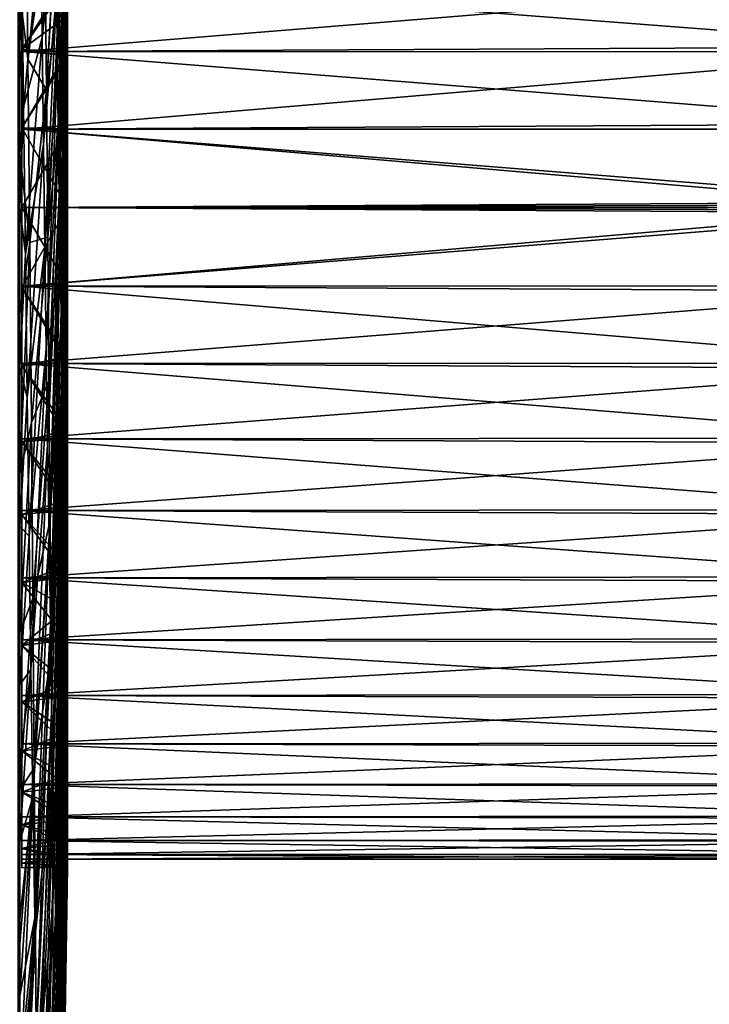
# Model space of a CAD drawing. Header units: metres. Extents: x 59 to 132, y -85 to 85.
# Tile 7 of 35: x 71 to 96, y -28 to 7. Entities that reach past the tile are written whole.
import ezdxf

# ---------------------------------------------------------------- set-up
doc = ezdxf.new("R2010")
doc.units = ezdxf.units.M
doc.layers.add('solid_21424500', color=7, linetype='CONTINUOUS')

msp = doc.modelspace()

# ---------------------------------------------------------------- linework, layer by layer
at = {"layer": 'solid_21424500'}
for points in [[(72.760567, 13.005396, -27.14432), (72.504463, 5.106078, -42.99752), (72.471542, 7.566595, -44.070007)], [(72.760567, 13.005396, -27.14432), (72.776909, 11.82428, -26.53898), (72.504463, 5.106078, -42.99752)], [(71.96769, 6.005903, -62.202217), (71.920509, 9.859962, -63.137943), (72.40683, 12.695986, -45.64016)], [(71.96769, 6.005903, -62.202217), (72.40683, 12.695986, -45.64016), (72.438927, 10.101441, -44.952583)], [(72.776909, 11.82428, -26.53898), (72.537521, 2.734094, -41.741314), (72.504463, 5.106078, -42.99752)], [(72.776909, 11.82428, -26.53898), (72.793236, 10.69208, -25.846457), (72.537521, 2.734094, -41.741314)], [(71.401749, 11.790796, 76.851868), (71.185867, 7.559892, 82.487747), (71.467339, 5.234346, 75.959404)], [(71.401749, 11.790796, 76.851868), (71.467339, 5.234346, 75.959404), (72.065155, 9.439399, 58.715195)], [(71.18586, 11.207539, -82.071953), (71.186066, 5.624332, -82.637718), (71.121483, 11.205767, -82.499092)], [(71.186066, 5.624332, -82.637718), (71.121483, 5.670412, -83.063324), (71.121483, 11.205767, -82.499092)], [(71.247261, 8.817738, -80.941597), (71.186066, 5.624332, -82.637718), (71.18586, 11.207539, -82.071953)], [(72.065155, 9.439399, 58.715195), (72.11618, 4.150148, 57.674698), (72.520279, 11.301604, 41.077019)], [(72.11618, 4.150148, 57.674698), (72.557297, 7.42313, 40.247772), (72.520279, 11.301604, 41.077019)], [(71.185867, 7.559892, 82.487747), (71.121483, 10.988265, 82.528343), (71.121483, 5.451441, 83.077988)], [(72.793236, 10.69208, -25.846457), (72.570511, 0.464333, -40.308643), (72.537521, 2.734094, -41.741314)], [(72.557297, 7.42313, 40.247772), (72.591835, 3.617449, 39.131001), (72.834053, 10.524828, 22.740696)], [(72.793236, 10.69208, -25.846457), (72.809456, 9.615217, -25.070673), (72.570511, 0.464333, -40.308643)], [(72.591835, 3.617449, 39.131001), (72.856522, 7.978931, 21.891247), (72.834053, 10.524828, 22.740696)], [(72.015686, 2.232563, -60.981075), (71.96769, 6.005903, -62.202217), (72.438927, 10.101441, -44.952583)], [(72.015686, 2.232563, -60.981075), (72.438927, 10.101441, -44.952583), (72.471542, 7.566595, -44.070007)], [(71.310753, 3.537332, -79.854568), (71.247261, 8.817738, -80.941597), (71.920509, 9.859962, -63.137943)], [(71.310753, 3.537332, -79.854568), (71.920509, 9.859962, -63.137943), (71.96769, 6.005903, -62.202217)], [(71.467339, 5.234346, 75.959404), (72.11618, 4.150148, 57.674698), (72.065155, 9.439399, 58.715195)], [(72.809456, 9.615217, -25.070673), (72.603249, -1.690103, -38.707775), (72.570511, 0.464333, -40.308643)], [(72.809456, 9.615217, -25.070673), (72.825478, 8.599802, -24.216032), (72.603249, -1.690103, -38.707775)], [(71.310753, 3.537332, -79.854568), (71.186066, 5.624332, -82.637718), (71.247261, 8.817738, -80.941597)], [(72.825478, 8.599802, -24.216032), (72.635544, -3.716779, -36.947945), (72.603249, -1.690103, -38.707775)], [(72.825478, 8.599802, -24.216032), (72.841209, 7.651594, -23.287382), (72.635544, -3.716779, -36.947945)], [(71.249344, 8.262294, 21.785879), (72.856522, 7.922706, 21.911657), (71.249344, 5.576055, 22.622944)], [(71.249344, 5.576055, -22.622944), (72.856522, 8.154299, -21.82653), (71.249344, 8.262294, -21.785879)], [(71.249344, 8.262294, 21.785879), (71.249344, 5.576055, 22.622944), (71.256592, 8.155912, 21.505373)], [(71.249344, 8.262294, -21.785879), (71.256592, 8.155912, -21.505373), (71.256592, 5.50426, -22.331661)], [(71.249344, 5.576055, -22.622944), (71.249344, 8.262294, -21.785879), (71.256592, 5.50426, -22.331661)], [(71.249344, 5.576055, 22.622944), (71.256592, 5.50426, 22.331661), (71.256592, 8.155912, 21.505373)], [(71.249344, 5.576055, -22.622944), (72.856522, 6.770437, -22.294645), (72.856522, 8.154299, -21.82653)], [(71.256592, 8.155912, 21.505373), (103.5, 5.675239, 22.288824), (103.5, 8.313634, 21.444895)], [(71.256592, 5.50426, -22.331661), (71.256592, 8.155912, -21.505373), (103.5, 8.135307, -21.513176)], [(71.256592, 8.155912, 21.505373), (71.256592, 5.50426, 22.331661), (103.5, 5.675239, 22.288824)], [(71.256592, 5.50426, -22.331661), (103.5, 8.135307, -21.513176), (103.5, 5.489997, -22.335173)], [(71.249344, 5.576055, 22.622944), (72.856522, 7.922706, 21.911657), (72.856522, 5.344487, 22.678766)], [(72.591835, 3.617449, 39.131001), (72.623695, -0.094156, 37.732944), (72.856522, 7.978931, 21.891247)], [(72.623695, -0.094156, 37.732944), (72.856522, 7.922706, 21.911657), (72.856522, 7.978931, 21.891247)], [(72.623695, -0.094156, 37.732944), (72.856522, 5.344487, 22.678766), (72.856522, 7.922706, 21.911657)], [(72.841209, 7.651594, -23.287382), (72.667213, -5.603997, -35.039318), (72.635544, -3.716779, -36.947945)], [(72.841209, 7.651594, -23.287382), (72.856522, 6.770437, -22.294645), (72.667213, -5.603997, -35.039318)], [(71.185867, 1.908841, 82.811577), (71.185867, 7.559892, 82.487747), (71.121483, 5.451441, 83.077988)], [(71.467339, 5.234346, 75.959404), (71.185867, 7.559892, 82.487747), (71.185867, 1.908841, 82.811577)], [(72.064224, -1.438955, -59.481346), (72.015686, 2.232563, -60.981075), (72.471542, 7.566595, -44.070007)], [(72.064224, -1.438955, -59.481346), (72.471542, 7.566595, -44.070007), (72.504463, 5.106078, -42.99752)], [(72.11618, 4.150148, 57.674698), (72.163818, -1.044537, 56.234428), (72.557297, 7.42313, 40.247772)], [(72.163818, -1.044537, 56.234428), (72.591835, 3.617449, 39.131001), (72.557297, 7.42313, 40.247772)], [(71.249344, 5.576055, -22.622944), (72.856522, 5.505483, -22.640223), (72.856522, 6.770437, -22.294645)], [(72.856522, 6.770437, -22.294645), (72.698067, -7.340864, -32.992908), (72.667213, -5.603997, -35.039318)], [(72.856522, 6.770437, -22.294645), (72.856522, 5.505483, -22.640223), (72.698067, -7.340864, -32.992908)], [(71.375534, -1.644926, -78.368523), (71.310753, 3.537332, -79.854568), (71.96769, 6.005903, -62.202217)], [(71.375534, -1.644926, -78.368523), (71.96769, 6.005903, -62.202217), (72.015686, 2.232563, -60.981075)], [(71.186066, 5.624332, -82.637718), (71.121483, 0.10973, -83.256577), (71.121483, 5.670412, -83.063324)], [(71.186066, 5.624332, -82.637718), (71.185867, 0, -82.833534), (71.121483, 0.10973, -83.256577)], [(71.310753, 3.537332, -79.854568), (71.185867, 0, -82.833534), (71.186066, 5.624332, -82.637718)], [(71.249344, 5.576055, 22.622944), (72.856522, 5.344487, 22.678766), (71.249344, 2.808505, 23.130117)], [(71.249344, 2.808505, -23.130117), (72.856522, 5.505483, -22.640223), (71.249344, 5.576055, -22.622944)], [(71.249344, 5.576055, 22.622944), (71.249344, 2.808505, 23.130117), (71.256592, 5.50426, 22.331661)], [(71.249344, 5.576055, -22.622944), (71.256592, 5.50426, -22.331661), (71.256592, 2.772344, -22.832304)], [(71.249344, 2.808505, -23.130117), (71.249344, 5.576055, -22.622944), (71.256592, 2.772344, -22.832304)], [(71.256592, 5.50426, 22.331661), (103.5, 2.954523, 22.809444), (103.5, 5.675239, 22.288824)], [(71.185867, 1.908841, 82.811577), (71.121483, 5.451441, 83.077988), (71.121483, -0.10973, 83.256577)], [(71.467339, 5.234346, 75.959404), (71.185867, 1.908841, 82.811577), (71.529137, -1.237051, 74.57917)], [(71.249344, 2.808505, -23.130117), (72.856522, 2.774698, -23.134197), (72.856522, 5.505483, -22.640223)], [(71.249344, 2.808505, 23.130117), (71.256592, 2.772344, 22.832304), (71.256592, 5.50426, 22.331661)], [(71.249344, 2.808505, 23.130117), (72.856522, 5.344487, 22.678766), (72.856522, 2.691835, 23.143984)], [(71.256592, 2.772344, -22.832304), (71.256592, 5.50426, -22.331661), (103.5, 5.489997, -22.335173)], [(71.256592, 5.50426, 22.331661), (71.256592, 2.772344, 22.832304), (103.5, 2.954523, 22.809444)], [(71.256592, 2.772344, -22.832304), (103.5, 5.489997, -22.335173), (103.5, 2.765053, -22.833189)], [(71.467339, 5.234346, 75.959404), (71.529137, -1.237051, 74.57917), (72.11618, 4.150148, 57.674698)], [(72.623695, -0.094156, 37.732944), (72.652702, -3.690927, 36.061424), (72.856522, 5.344487, 22.678766)], [(72.652702, -3.690927, 36.061424), (72.856522, 2.691835, 23.143984), (72.856522, 5.344487, 22.678766)], [(72.856522, 5.505483, -22.640223), (72.856522, 2.774698, -23.134197), (72.698067, -7.340864, -32.992908)], [(72.113037, -4.988119, -57.711422), (72.064224, -1.438955, -59.481346), (72.504463, 5.106078, -42.99752)], [(72.113037, -4.988119, -57.711422), (72.504463, 5.106078, -42.99752), (72.537521, 2.734094, -41.741314)], [(71.529137, -1.237051, 74.57917), (72.163818, -1.044537, 56.234428), (72.11618, 4.150148, 57.674698)], [(71.375534, -1.644926, -78.368523), (71.185867, 0, -82.833534), (71.310753, 3.537332, -79.854568)], [(72.163818, -1.044537, 56.234428), (72.207802, -6.114489, 54.402744), (72.591835, 3.617449, 39.131001)], [(72.207802, -6.114489, 54.402744), (72.623695, -0.094156, 37.732944), (72.591835, 3.617449, 39.131001)], [(71.249344, 2.808505, 23.130117), (72.856522, 2.691835, 23.143984), (72.856522, 0, 23.299999)], [(71.249344, 2.808505, 23.130117), (72.856522, 0, 23.299999), (71.249344, 0, 23.299999)], [(71.249344, 2.808505, -23.130117), (71.249344, 0, -23.299999), (72.856522, 2.774698, -23.134197)], [(71.249344, 2.808505, -23.130117), (71.256592, 0, -23), (71.249344, 0, -23.299999)], [(71.249344, 2.808505, 23.130117), (71.249344, 0, 23.299999), (71.256592, 2.772344, 22.832304)], [(71.249344, 2.808505, -23.130117), (71.256592, 2.772344, -22.832304), (71.256592, 0, -23)], [(71.256592, 2.772344, 22.832304), (103.5, 0.190951, 22.999207), (103.5, 2.954523, 22.809444)], [(71.249344, 0, -23.299999), (72.856522, 0, -23.299999), (72.856522, 2.774698, -23.134197)], [(71.256592, 2.772344, 22.832304), (71.249344, 0, 23.299999), (71.256592, 0, 23)], [(71.256592, 2.772344, 22.832304), (71.256592, 0, 23), (103.5, 0.190951, 22.999207)], [(71.256592, 2.772344, -22.832304), (103.5, 0, -23), (71.256592, 0, -23)], [(71.256592, 2.772344, -22.832304), (103.5, 2.765053, -22.833189), (103.5, 0, -23)], [(72.161842, -8.395081, -55.681198), (72.113037, -4.988119, -57.711422), (72.537521, 2.734094, -41.741314)], [(72.161842, -8.395081, -55.681198), (72.537521, 2.734094, -41.741314), (72.570511, 0.464333, -40.308643)], [(72.652702, -3.690927, 36.061424), (72.678688, -7.15275, 34.125786), (72.856522, 2.691835, 23.143984)], [(72.678688, -7.15275, 34.125786), (72.856522, 0, 23.299999), (72.856522, 2.691835, 23.143984)], [(72.856522, 2.774698, -23.134197), (72.727936, -8.917354, -30.820526), (72.698067, -7.340864, -32.992908)], [(72.856522, 2.774698, -23.134197), (72.856522, 0, -23.299999), (72.727936, -8.917354, -30.820526)], [(71.441238, -6.698933, -76.492073), (71.375534, -1.644926, -78.368523), (72.015686, 2.232563, -60.981075)], [(71.441238, -6.698933, -76.492073), (72.015686, 2.232563, -60.981075), (72.064224, -1.438955, -59.481346)], [(71.185867, -3.752643, 82.748436), (71.185867, 1.908841, 82.811577), (71.121483, -0.10973, 83.256577)], [(71.529137, -1.237051, 74.57917), (71.185867, 1.908841, 82.811577), (71.185867, -3.752643, 82.748436)], [(72.210381, -11.640787, -53.402027), (72.161842, -8.395081, -55.681198), (72.570511, 0.464333, -40.308643)], [(72.210381, -11.640787, -53.402027), (72.570511, 0.464333, -40.308643), (72.603249, -1.690103, -38.707775)], [(71.185867, 0, -82.833534), (71.121483, -5.451441, -83.077988), (71.121483, 0.10973, -83.256577)], [(71.249344, 0, 23.299999), (72.856522, 0, 23.299999), (72.856522, -2.75678, 23.136339)], [(71.249344, -2.808505, 23.130117), (71.249344, 0, 23.299999), (72.856522, -2.75678, 23.136339)], [(71.249344, -2.808505, -23.130117), (72.856522, -2.657858, -23.147911), (72.856522, 0, -23.299999)], [(71.249344, -2.808505, -23.130117), (72.856522, 0, -23.299999), (71.249344, 0, -23.299999)], [(71.256592, -2.772344, -22.832304), (71.249344, -2.808505, -23.130117), (71.249344, 0, -23.299999)], [(71.256592, 0, -23), (71.256592, -2.772344, -22.832304), (71.249344, 0, -23.299999)], [(71.256592, 0, 23), (71.249344, 0, 23.299999), (71.249344, -2.808505, 23.130117)], [(71.256592, -2.772344, 22.832304), (71.256592, 0, 23), (71.249344, -2.808505, 23.130117)], [(103.5, 0.095476, 22.999802), (103.5, 0.190951, 22.999207), (71.256592, 0, 23)], [(103.5, 0.095476, 22.999802), (71.256592, 0, 23), (103.5, 0, 23)], [(103.5, 0, 23), (71.256592, 0, 23), (71.256592, -2.772344, 22.832304)], [(103.5, -2.765053, 22.833189), (103.5, 0, 23), (71.256592, -2.772344, 22.832304)], [(103.5, -0.190951, -22.999207), (71.256592, -2.772344, -22.832304), (71.256592, 0, -23)], [(103.5, -0.095476, -22.999802), (103.5, -0.190951, -22.999207), (71.256592, 0, -23)], [(103.5, 0, -23), (103.5, -0.095476, -22.999802), (71.256592, 0, -23)], [(72.678688, -7.15275, 34.125786), (72.856522, -2.75678, 23.136339), (72.856522, 0, 23.299999)], [(72.856522, 0, -23.299999), (72.756638, -10.324368, -28.534714), (72.727936, -8.917354, -30.820526)], [(72.856522, 0, -23.299999), (72.856522, -2.657858, -23.147911), (72.756638, -10.324368, -28.534714)], [(71.185867, 0, -82.833534), (71.185669, -5.630146, -82.646461), (71.121483, -5.451441, -83.077988)], [(71.185867, -3.752643, 82.748436), (71.121483, -0.10973, 83.256577), (71.121483, -5.670412, 83.063324)], [(71.375534, -1.644926, -78.368523), (71.185669, -5.630146, -82.646461), (71.185867, 0, -82.833534)], [(103.5, -0.190951, -22.999207), (103.5, -2.954523, -22.809444), (71.256592, -2.772344, -22.832304)], [(72.207802, -6.114489, 54.402744), (72.247871, -11.030263, 52.190285), (72.623695, -0.094156, 37.732944)], [(72.247871, -11.030263, 52.190285), (72.652702, -3.690927, 36.061424), (72.623695, -0.094156, 37.732944)], [(71.529137, -1.237051, 74.57917), (71.185867, -3.752643, 82.748436), (71.185867, -9.399433, 82.298553)], [(71.529137, -1.237051, 74.57917), (71.185867, -9.399433, 82.298553), (71.586784, -7.587162, 72.718903)], [(71.529137, -1.237051, 74.57917), (71.586784, -7.587162, 72.718903), (72.163818, -1.044537, 56.234428)], [(71.586784, -7.587162, 72.718903), (72.207802, -6.114489, 54.402744), (72.163818, -1.044537, 56.234428)], [(71.441238, -6.698933, -76.492073), (71.185669, -5.630146, -82.646461), (71.375534, -1.644926, -78.368523)], [(71.507484, -11.59533, -74.236145), (71.441238, -6.698933, -76.492073), (72.064224, -1.438955, -59.481346)], [(71.507484, -11.59533, -74.236145), (72.064224, -1.438955, -59.481346), (72.113037, -4.988119, -57.711422)], [(72.258377, -14.707088, -50.886658), (72.210381, -11.640787, -53.402027), (72.603249, -1.690103, -38.707775)], [(72.258377, -14.707088, -50.886658), (72.603249, -1.690103, -38.707775), (72.635544, -3.716779, -36.947945)], [(71.249344, -2.808505, -23.130117), (72.856522, -5.284013, -22.692932), (72.856522, -2.657858, -23.147911)], [(71.249344, -2.808505, 23.130117), (72.856522, -2.75678, 23.136339), (72.856522, -5.47913, 22.646614)], [(71.256592, -2.772344, 22.832304), (71.249344, -2.808505, 23.130117), (71.249344, -5.576055, 22.622944)], [(71.256592, -5.50426, 22.331661), (71.256592, -2.772344, 22.832304), (71.249344, -5.576055, 22.622944)], [(71.256592, -2.772344, -22.832304), (71.256592, -5.50426, -22.331661), (71.249344, -2.808505, -23.130117)], [(103.5, -5.489997, 22.335173), (103.5, -2.765053, 22.833189), (71.256592, -2.772344, 22.832304)], [(103.5, -5.489997, 22.335173), (71.256592, -2.772344, 22.832304), (71.256592, -5.50426, 22.331661)], [(103.5, -2.954523, -22.809444), (71.256592, -5.50426, -22.331661), (71.256592, -2.772344, -22.832304)], [(72.678688, -7.15275, 34.125786), (72.701515, -10.460265, 31.936859), (72.856522, -2.75678, 23.136339)], [(72.701515, -10.460265, 31.936859), (72.856522, -5.47913, 22.646614), (72.856522, -2.75678, 23.136339)], [(72.856522, -2.657858, -23.147911), (72.784012, -11.553782, -26.148663), (72.756638, -10.324368, -28.534714)], [(72.856522, -2.657858, -23.147911), (72.856522, -5.284013, -22.692932), (72.784012, -11.553782, -26.148663)], [(71.249344, -5.576055, 22.622944), (71.249344, -2.808505, 23.130117), (72.856522, -5.47913, 22.646614)], [(71.249344, -2.808505, -23.130117), (71.249344, -5.576055, -22.622944), (72.856522, -5.284013, -22.692932)], [(71.256592, -5.50426, -22.331661), (71.249344, -5.576055, -22.622944), (71.249344, -2.808505, -23.130117)], [(103.5, -2.954523, -22.809444), (103.5, -5.675239, -22.288824), (71.256592, -5.50426, -22.331661)], [(71.185867, -9.399433, 82.298553), (71.185867, -3.752643, 82.748436), (71.121483, -5.670412, 83.063324)], [(72.247871, -11.030263, 52.190285), (72.283791, -15.76331, 49.609901), (72.652702, -3.690927, 36.061424)], [(72.305557, -17.576832, -48.149155), (72.258377, -14.707088, -50.886658), (72.635544, -3.716779, -36.947945)], [(72.283791, -15.76331, 49.609901), (72.678688, -7.15275, 34.125786), (72.652702, -3.690927, 36.061424)], [(72.305557, -17.576832, -48.149155), (72.635544, -3.716779, -36.947945), (72.667213, -5.603997, -35.039318)], [(71.573875, -16.305676, -71.613815), (71.507484, -11.59533, -74.236145), (72.113037, -4.988119, -57.711422)], [(71.573875, -16.305676, -71.613815), (72.113037, -4.988119, -57.711422), (72.161842, -8.395081, -55.681198)], [(71.185669, -5.630146, -82.646461), (71.121483, -10.988265, -82.528343), (71.121483, -5.451441, -83.077988)], [(71.249344, -5.576055, -22.622944), (72.856522, -7.843923, -21.939983), (72.856522, -5.284013, -22.692932)], [(71.249344, -5.576055, 22.622944), (72.856522, -5.47913, 22.646614), (72.856522, -8.128018, 21.83633)], [(71.256592, -5.50426, 22.331661), (71.249344, -5.576055, 22.622944), (71.249344, -8.262294, 21.785879)], [(71.256592, -8.155912, 21.505373), (71.256592, -5.50426, 22.331661), (71.249344, -8.262294, 21.785879)], [(71.256592, -5.50426, -22.331661), (71.256592, -8.155912, -21.505373), (71.249344, -5.576055, -22.622944)], [(103.5, -8.135307, 21.513176), (103.5, -5.489997, 22.335173), (71.256592, -5.50426, 22.331661)], [(103.5, -8.135307, 21.513176), (71.256592, -5.50426, 22.331661), (71.256592, -8.155912, 21.505373)], [(103.5, -5.675239, -22.288824), (71.256592, -8.155912, -21.505373), (71.256592, -5.50426, -22.331661)], [(72.701515, -10.460265, 31.936859), (72.721046, -13.594975, 29.506882), (72.856522, -5.47913, 22.646614)], [(72.721046, -13.594975, 29.506882), (72.856522, -8.128018, 21.83633), (72.856522, -5.47913, 22.646614)], [(72.856522, -5.284013, -22.692932), (72.856522, -7.843923, -21.939983), (72.784012, -11.553782, -26.148663)], [(71.185669, -5.630146, -82.646461), (71.185867, -11.255442, -82.065224), (71.121483, -10.988265, -82.528343)], [(71.185867, -9.399433, 82.298553), (71.121483, -5.670412, 83.063324), (71.121483, -11.205767, 82.499092)], [(71.441238, -6.698933, -76.492073), (71.185867, -11.255442, -82.065224), (71.185669, -5.630146, -82.646461)], [(71.249344, -8.262294, 21.785879), (71.249344, -5.576055, 22.622944), (72.856522, -8.128018, 21.83633)], [(71.249344, -5.576055, -22.622944), (71.249344, -8.262294, -21.785879), (72.856522, -7.843923, -21.939983)], [(71.256592, -8.155912, -21.505373), (71.249344, -8.262294, -21.785879), (71.249344, -5.576055, -22.622944)], [(103.5, -5.675239, -22.288824), (103.5, -8.313634, -21.444895), (71.256592, -8.155912, -21.505373)], [(72.351662, -20.233974, -45.20483), (72.305557, -17.576832, -48.149155), (72.667213, -5.603997, -35.039318)], [(72.351662, -20.233974, -45.20483), (72.667213, -5.603997, -35.039318), (72.698067, -7.340864, -32.992908)], [(71.586784, -7.587162, 72.718903), (71.639969, -13.780433, 70.389008), (72.207802, -6.114489, 54.402744)], [(71.639969, -13.780433, 70.389008), (72.247871, -11.030263, 52.190285), (72.207802, -6.114489, 54.402744)], [(71.507484, -11.59533, -74.236145), (71.185867, -11.255442, -82.065224), (71.441238, -6.698933, -76.492073)], [(72.283791, -15.76331, 49.609901), (72.315353, -20.286144, 46.676579), (72.678688, -7.15275, 34.125786)], [(72.315353, -20.286144, 46.676579), (72.701515, -10.460265, 31.936859), (72.678688, -7.15275, 34.125786)], [(71.586784, -7.587162, 72.718903), (71.185867, -9.399433, 82.298553), (71.185867, -15.00806, 81.462502)], [(71.586784, -7.587162, 72.718903), (71.185867, -15.00806, 81.462502), (71.639969, -13.780433, 70.389008)], [(72.396431, -22.663652, -42.070145), (72.351662, -20.233974, -45.20483), (72.698067, -7.340864, -32.992908)], [(72.396431, -22.663652, -42.070145), (72.698067, -7.340864, -32.992908), (72.727936, -8.917354, -30.820526)], [(71.249344, -8.262294, -21.785879), (72.856522, -10.303375, -20.898096), (72.856522, -7.843923, -21.939983)], [(72.856522, -7.843923, -21.939983), (72.809906, -12.598505, -23.676146), (72.784012, -11.553782, -26.148663)], [(72.856522, -7.843923, -21.939983), (72.856522, -10.303375, -20.898096), (72.809906, -12.598505, -23.676146)], [(71.249344, -8.262294, 21.785879), (72.856522, -8.128018, 21.83633), (72.856522, -10.664369, 20.716208)], [(71.256592, -8.155912, 21.505373), (71.249344, -8.262294, 21.785879), (71.249344, -10.82805, 20.631124)], [(71.256592, -10.688633, 20.365488), (71.256592, -8.155912, 21.505373), (71.249344, -10.82805, 20.631124)], [(71.256592, -8.155912, -21.505373), (71.256592, -10.688633, -20.365488), (71.249344, -8.262294, -21.785879)], [(71.249344, -10.82805, 20.631124), (71.249344, -8.262294, 21.785879), (72.856522, -10.664369, 20.716208)], [(71.249344, -8.262294, -21.785879), (71.249344, -10.82805, -20.631124), (72.856522, -10.303375, -20.898096)], [(71.256592, -10.688633, -20.365488), (71.249344, -10.82805, -20.631124), (71.249344, -8.262294, -21.785879)], [(103.5, -10.662612, 20.379124), (103.5, -8.135307, 21.513176), (71.256592, -8.155912, 21.505373)], [(103.5, -10.662612, 20.379124), (71.256592, -8.155912, 21.505373), (71.256592, -10.688633, 20.365488)], [(103.5, -8.313634, -21.444895), (71.256592, -10.688633, -20.365488), (71.256592, -8.155912, -21.505373)], [(103.5, -8.313634, -21.444895), (103.5, -10.831436, -20.289898), (71.256592, -10.688633, -20.365488)], [(72.721046, -13.594975, 29.506882), (72.737183, -16.539351, 26.849443), (72.856522, -8.128018, 21.83633)], [(72.737183, -16.539351, 26.849443), (72.856522, -10.664369, 20.716208), (72.856522, -8.128018, 21.83633)], [(71.640038, -20.802607, -68.640343), (71.573875, -16.305676, -71.613815), (72.161842, -8.395081, -55.681198)], [(71.640038, -20.802607, -68.640343), (72.161842, -8.395081, -55.681198), (72.210381, -11.640787, -53.402027)], [(72.439613, -24.85228, -38.762634), (72.396431, -22.663652, -42.070145), (72.727936, -8.917354, -30.820526)], [(72.439613, -24.85228, -38.762634), (72.727936, -8.917354, -30.820526), (72.756638, -10.324368, -28.534714)], [(71.185867, -15.00806, 81.462502), (71.185867, -9.399433, 82.298553), (71.121483, -11.205767, 82.499092)], [(71.249344, -10.82805, -20.631124), (72.856522, -12.629558, -19.580202), (72.856522, -10.303375, -20.898096)], [(72.480972, -26.787615, -35.300793), (72.439613, -24.85228, -38.762634), (72.756638, -10.324368, -28.534714)], [(72.480972, -26.787615, -35.300793), (72.756638, -10.324368, -28.534714), (72.784012, -11.553782, -26.148663)], [(72.856522, -10.303375, -20.898096), (72.83416, -13.452502, -21.131435), (72.809906, -12.598505, -23.676146)], [(72.856522, -10.303375, -20.898096), (72.856522, -12.629558, -19.580202), (72.83416, -13.452502, -21.131435)], [(71.249344, -10.82805, 20.631124), (72.856522, -10.664369, 20.716208), (72.856522, -13.050869, 19.301937)], [(71.256592, -10.688633, 20.365488), (71.249344, -10.82805, 20.631124), (71.249344, -13.235909, 19.175524)], [(71.256592, -13.065489, 18.928629), (71.256592, -10.688633, 20.365488), (71.249344, -13.235909, 19.175524)], [(71.256592, -10.688633, -20.365488), (71.256592, -13.065489, -18.928629), (71.249344, -10.82805, -20.631124)], [(103.5, -13.035252, 18.949465), (103.5, -10.662612, 20.379124), (71.256592, -10.688633, 20.365488)], [(103.5, -13.035252, 18.949465), (71.256592, -10.688633, 20.365488), (71.256592, -13.065489, 18.928629)], [(103.5, -10.831436, -20.289898), (71.256592, -13.065489, -18.928629), (71.256592, -10.688633, -20.365488)], [(72.315353, -20.286144, 46.676579), (72.342377, -24.572498, 43.407352), (72.701515, -10.460265, 31.936859)], [(72.342377, -24.572498, 43.407352), (72.721046, -13.594975, 29.506882), (72.701515, -10.460265, 31.936859)], [(72.737183, -16.539351, 26.849443), (72.749825, -19.276924, 23.979406), (72.856522, -10.664369, 20.716208)], [(72.749825, -19.276924, 23.979406), (72.856522, -13.050869, 19.301937), (72.856522, -10.664369, 20.716208)], [(71.185867, -11.255442, -82.065224), (71.121483, -16.476011, -81.610115), (71.121483, -10.988265, -82.528343)], [(71.249344, -13.235909, 19.175524), (71.249344, -10.82805, 20.631124), (72.856522, -13.050869, 19.301937)], [(71.249344, -10.82805, -20.631124), (71.249344, -13.235909, -19.175524), (72.856522, -12.629558, -19.580202)], [(71.256592, -13.065489, -18.928629), (71.249344, -13.235909, -19.175524), (71.249344, -10.82805, -20.631124)], [(103.5, -10.831436, -20.289898), (103.5, -13.192124, -18.840591), (71.256592, -13.065489, -18.928629)], [(71.639969, -13.780433, 70.389008), (71.688385, -19.782188, 67.602531), (72.247871, -11.030263, 52.190285)], [(71.688385, -19.782188, 67.602531), (72.283791, -15.76331, 49.609901), (72.247871, -11.030263, 52.190285)], [(71.185867, -15.00806, 81.462502), (71.121483, -11.205767, 82.499092), (71.121483, -16.691074, 81.566399)], [(71.185867, -11.255442, -82.065224), (71.185875, -16.847179, -81.102043), (71.121483, -16.476011, -81.610115)], [(71.507484, -11.59533, -74.236145), (71.185875, -16.847179, -81.102043), (71.185867, -11.255442, -82.065224)], [(71.573875, -16.305676, -71.613815), (71.185875, -16.847179, -81.102043), (71.507484, -11.59533, -74.236145)], [(71.705582, -25.059999, -65.332977), (71.640038, -20.802607, -68.640343), (72.210381, -11.640787, -53.402027)], [(71.705582, -25.059999, -65.332977), (72.210381, -11.640787, -53.402027), (72.258377, -14.707088, -50.886658)], [(72.520279, -28.458838, -31.703979), (72.480972, -26.787615, -35.300793), (72.784012, -11.553782, -26.148663)], [(72.520279, -28.458838, -31.703979), (72.784012, -11.553782, -26.148663), (72.809906, -12.598505, -23.676146)], [(71.249344, -13.235909, -19.175524), (72.856522, -14.122867, -18.53199), (72.856522, -12.629558, -19.580202)], [(72.557297, -29.8566, -27.992313), (72.520279, -28.458838, -31.703979), (72.809906, -12.598505, -23.676146)], [(72.557297, -29.8566, -27.992313), (72.809906, -12.598505, -23.676146), (72.83416, -13.452502, -21.131435)], [(72.856522, -12.629558, -19.580202), (72.856522, -14.122867, -18.53199), (72.83416, -13.452502, -21.131435)], [(71.249344, -13.235909, 19.175524), (72.856522, -13.050869, 19.301937), (72.856522, -15.252816, 17.613676)], [(71.256592, -13.065489, 18.928629), (71.249344, -13.235909, 19.175524), (71.249344, -15.450758, 17.4403)], [(71.256592, -15.251822, 17.215748), (71.256592, -13.065489, 18.928629), (71.249344, -15.450758, 17.4403)], [(71.256592, -13.065489, -18.928629), (71.256592, -15.251822, -17.215748), (71.249344, -13.235909, -19.175524)], [(103.5, -15.218809, 17.244936), (103.5, -13.035252, 18.949465), (71.256592, -13.065489, 18.928629)], [(103.5, -15.218809, 17.244936), (71.256592, -13.065489, 18.928629), (71.256592, -15.251822, 17.215748)], [(103.5, -13.192124, -18.840591), (71.256592, -15.251822, -17.215748), (71.256592, -13.065489, -18.928629)], [(103.5, -13.192124, -18.840591), (103.5, -15.361456, -17.117992), (71.256592, -15.251822, -17.215748)], [(72.749825, -19.276924, 23.979406), (72.856522, -15.252816, 17.613676), (72.856522, -13.050869, 19.301937)], [(71.249344, -15.450758, 17.4403), (71.249344, -13.235909, 19.175524), (72.856522, -15.252816, 17.613676)], [(71.249344, -13.235909, -19.175524), (71.249344, -15.450758, -17.4403), (72.856522, -14.122867, -18.53199)], [(71.256592, -15.251822, -17.215748), (71.249344, -15.450758, -17.4403), (71.249344, -13.235909, -19.175524)], [(72.591835, -30.973085, -24.186548), (72.557297, -29.8566, -27.992313), (72.83416, -13.452502, -21.131435)], [(72.591835, -30.973085, -24.186548), (72.83416, -13.452502, -21.131435), (72.856522, -14.122867, -18.53199)], [(71.639969, -13.780433, 70.389008), (71.185867, -15.00806, 81.462502), (71.185867, -20.549196, 80.244202)], [(71.639969, -13.780433, 70.389008), (71.185867, -20.549196, 80.244202), (71.688385, -19.782188, 67.602531)], [(72.342377, -24.572498, 43.407352), (72.364708, -28.597479, 39.821205), (72.721046, -13.594975, 29.506882)], [(72.364708, -28.597479, 39.821205), (72.737183, -16.539351, 26.849443), (72.721046, -13.594975, 29.506882)], [(71.249344, -15.450758, -17.4403), (72.856522, -14.791242, -18.003033), (72.856522, -14.122867, -18.53199)], [(72.591835, -30.973085, -24.186548), (72.856522, -14.122867, -18.53199), (72.856522, -14.791242, -18.003033)], [(71.249344, -15.450758, -17.4403), (72.856522, -16.759245, -16.186962), (72.856522, -14.791242, -18.003033)], [(71.770126, -29.053127, -61.710945), (71.705582, -25.059999, -65.332977), (72.258377, -14.707088, -50.886658)], [(71.770126, -29.053127, -61.710945), (72.258377, -14.707088, -50.886658), (72.305557, -17.576832, -48.149155)], [(72.623695, -31.80205, -20.307968), (72.591835, -30.973085, -24.186548), (72.856522, -14.791242, -18.003033)], [(72.623695, -31.80205, -20.307968), (72.856522, -14.791242, -18.003033), (72.856522, -16.759245, -16.186962)], [(71.185867, -20.549196, 80.244202), (71.185867, -15.00806, 81.462502), (71.121483, -16.691074, 81.566399)], [(71.256592, -15.251822, 17.215748), (71.249344, -15.450758, 17.4403), (71.249344, -17.4403, 15.450758)], [(71.256592, -17.215748, 15.251822), (71.256592, -15.251822, 17.215748), (71.249344, -17.4403, 15.450758)], [(71.256592, -15.251822, -17.215748), (71.256592, -17.215748, -15.251822), (71.249344, -15.450758, -17.4403)], [(71.249344, -15.450758, 17.4403), (72.856522, -15.252816, 17.613676), (72.856522, -17.238029, 15.676106)], [(103.5, -17.181612, 15.290264), (103.5, -15.218809, 17.244936), (71.256592, -15.251822, 17.215748)], [(103.5, -17.181612, 15.290264), (71.256592, -15.251822, 17.215748), (71.256592, -17.215748, 15.251822)], [(103.5, -15.361456, -17.117992), (71.256592, -17.215748, -15.251822), (71.256592, -15.251822, -17.215748)], [(72.749825, -19.276924, 23.979406), (72.758904, -21.792387, 20.912819), (72.856522, -15.252816, 17.613676)], [(72.758904, -21.792387, 20.912819), (72.856522, -17.238029, 15.676106), (72.856522, -15.252816, 17.613676)], [(71.249344, -17.4403, 15.450758), (71.249344, -15.450758, 17.4403), (72.856522, -17.238029, 15.676106)], [(71.249344, -15.450758, -17.4403), (71.249344, -17.4403, -15.450758), (72.856522, -16.759245, -16.186962)], [(71.256592, -17.215748, -15.251822), (71.249344, -17.4403, -15.450758), (71.249344, -15.450758, -17.4403)], [(103.5, -15.361456, -17.117992), (103.5, -17.307964, -15.147092), (71.256592, -17.215748, -15.251822)], [(71.688385, -19.782188, 67.602531), (71.731758, -25.558823, 64.375084), (72.283791, -15.76331, 49.609901)], [(71.731758, -25.558823, 64.375084), (72.315353, -20.286144, 46.676579), (72.283791, -15.76331, 49.609901)], [(71.573875, -16.305676, -71.613815), (71.185867, -22.376959, -79.753685), (71.185822, -19.621735, -80.476952)], [(71.573875, -16.305676, -71.613815), (71.185822, -19.621735, -80.476952), (71.185875, -16.847179, -81.102043)], [(71.640038, -20.802607, -68.640343), (71.185867, -22.376959, -79.753685), (71.573875, -16.305676, -71.613815)], [(71.185822, -19.621735, -80.476952), (71.121483, -21.890173, -80.327393), (71.121483, -16.476011, -81.610115)], [(71.185875, -16.847179, -81.102043), (71.185822, -19.621735, -80.476952), (71.121483, -16.476011, -81.610115)], [(72.364708, -28.597479, 39.821205), (72.38221, -32.337711, 35.938969), (72.737183, -16.539351, 26.849443)], [(72.38221, -32.337711, 35.938969), (72.749825, -19.276924, 23.979406), (72.737183, -16.539351, 26.849443)], [(71.185867, -20.549196, 80.244202), (71.121483, -16.691074, 81.566399), (71.121483, -22.101837, 80.269417)], [(71.249344, -17.4403, -15.450758), (72.856522, -18.507023, -14.155568), (72.856522, -16.759245, -16.186962)], [(72.652702, -32.338856, -16.378262), (72.623695, -31.80205, -20.307968), (72.856522, -16.759245, -16.186962)], [(72.652702, -32.338856, -16.378262), (72.856522, -16.759245, -16.186962), (72.856522, -18.507023, -14.155568)], [(71.256592, -17.215748, 15.251822), (71.249344, -17.4403, 15.450758), (71.249344, -19.175524, 13.235909)], [(71.256592, -18.928629, 13.065489), (71.256592, -17.215748, 15.251822), (71.249344, -19.175524, 13.235909)], [(71.256592, -17.215748, -15.251822), (71.256592, -18.928629, -13.065489), (71.249344, -17.4403, -15.450758)], [(71.249344, -17.4403, 15.450758), (72.856522, -17.238029, 15.676106), (72.856522, -18.977737, 13.517968)], [(103.5, -18.895191, 13.113801), (103.5, -17.181612, 15.290264), (71.256592, -17.215748, 15.251822)], [(103.5, -18.895191, 13.113801), (71.256592, -17.215748, 15.251822), (71.256592, -18.928629, 13.065489)], [(103.5, -17.307964, -15.147092), (71.256592, -18.928629, -13.065489), (71.256592, -17.215748, -15.251822)], [(103.5, -17.307964, -15.147092), (103.5, -19.003412, -12.956477), (71.256592, -18.928629, -13.065489)], [(72.758904, -21.792387, 20.912819), (72.764374, -24.071671, 17.666834), (72.856522, -17.238029, 15.676106)], [(72.764374, -24.071671, 17.666834), (72.856522, -18.977737, 13.517968), (72.856522, -17.238029, 15.676106)], [(71.249344, -19.175524, 13.235909), (71.249344, -17.4403, 15.450758), (72.856522, -18.977737, 13.517968)], [(71.249344, -17.4403, -15.450758), (71.249344, -19.175524, -13.235909), (72.856522, -18.507023, -14.155568)], [(71.256592, -18.928629, -13.065489), (71.249344, -19.175524, -13.235909), (71.249344, -17.4403, -15.450758)], [(71.833298, -32.758789, -57.795284), (71.770126, -29.053127, -61.710945), (72.305557, -17.576832, -48.149155)], [(71.833298, -32.758789, -57.795284), (72.305557, -17.576832, -48.149155), (72.351662, -20.233974, -45.20483)], [(71.249344, -19.175524, -13.235909), (72.856522, -20.010798, -11.935576), (72.856522, -18.507023, -14.155568)], [(72.678688, -32.580505, -12.41941), (72.652702, -32.338856, -16.378262), (72.856522, -18.507023, -14.155568)], [(72.678688, -32.580505, -12.41941), (72.856522, -18.507023, -14.155568), (72.856522, -20.010798, -11.935576)], [(71.256592, -18.928629, 13.065489), (71.249344, -19.175524, 13.235909), (71.249344, -20.631124, 10.82805)], [(71.256592, -20.365488, 10.688633), (71.256592, -18.928629, 13.065489), (71.249344, -20.631124, 10.82805)], [(71.256592, -18.928629, -13.065489), (71.256592, -20.365488, -10.688633), (71.249344, -19.175524, -13.235909)], [(71.249344, -19.175524, 13.235909), (72.856522, -18.977737, 13.517968), (72.856522, -20.447674, 11.170615)], [(103.5, -20.334686, 10.747117), (103.5, -18.895191, 13.113801), (71.256592, -18.928629, 13.065489)], [(103.5, -20.334686, 10.747117), (71.256592, -18.928629, 13.065489), (71.256592, -20.365488, 10.688633)], [(103.5, -19.003412, -12.956477), (71.256592, -20.365488, -10.688633), (71.256592, -18.928629, -13.065489)], [(103.5, -19.003412, -12.956477), (103.5, -20.42321, -10.577924), (71.256592, -20.365488, -10.688633)], [(72.764374, -24.071671, 17.666834), (72.766197, -26.10203, 14.259604), (72.856522, -18.977737, 13.517968)], [(72.766197, -26.10203, 14.259604), (72.856522, -20.447674, 11.170615), (72.856522, -18.977737, 13.517968)], [(71.249344, -20.631124, 10.82805), (71.249344, -19.175524, 13.235909), (72.856522, -20.447674, 11.170615)], [(71.249344, -19.175524, -13.235909), (71.249344, -20.631124, -10.82805), (72.856522, -20.010798, -11.935576)], [(71.256592, -20.365488, -10.688633), (71.249344, -20.631124, -10.82805), (71.249344, -19.175524, -13.235909)], [(72.38221, -32.337711, 35.938969), (72.394783, -35.771473, 31.783186), (72.749825, -19.276924, 23.979406)], [(72.394783, -35.771473, 31.783186), (72.758904, -21.792387, 20.912819), (72.749825, -19.276924, 23.979406)], [(71.185822, -19.621735, -80.476952), (71.185867, -22.376959, -79.753685), (71.121483, -21.890173, -80.327393)], [(71.688385, -19.782188, 67.602531), (71.185867, -20.549196, 80.244202), (71.185867, -25.995895, 78.648529)], [(71.688385, -19.782188, 67.602531), (71.185867, -25.995895, 78.648529), (71.185867, -31.319719, 76.684258)], [(71.688385, -19.782188, 67.602531), (71.185867, -31.319719, 76.684258), (71.731758, -25.558823, 64.375084)], [(71.249344, -20.631124, -10.82805), (72.856522, -21.25013, -9.556254), (72.856522, -20.010798, -11.935576)], [(72.678688, -32.580505, -12.41941), (72.856522, -20.010798, -11.935576), (72.856522, -21.25013, -9.556254)], [(71.256592, -20.365488, 10.688633), (71.249344, -20.631124, 10.82805), (71.249344, -21.785879, 8.262294)], [(71.256592, -21.505373, 8.155912), (71.256592, -20.365488, 10.688633), (71.249344, -21.785879, 8.262294)], [(71.256592, -20.365488, -10.688633), (71.256592, -21.505373, -8.155912), (71.249344, -20.631124, -10.82805)], [(71.249344, -20.631124, 10.82805), (72.856522, -20.447674, 11.170615), (72.856522, -21.597317, 8.743333)], [(103.5, -21.479221, 8.224542), (103.5, -20.334686, 10.747117), (71.256592, -20.365488, 10.688633)], [(103.5, -21.479221, 8.224542), (71.256592, -20.365488, 10.688633), (71.256592, -21.505373, 8.155912)], [(103.5, -20.42321, -10.577924), (71.256592, -21.505373, -8.155912), (71.256592, -20.365488, -10.688633)], [(103.5, -20.42321, -10.577924), (103.5, -21.546762, -8.045933), (71.256592, -21.505373, -8.155912)], [(71.731758, -25.558823, 64.375084), (71.769859, -31.077995, 60.724724), (72.315353, -20.286144, 46.676579)], [(71.769859, -31.077995, 60.724724), (72.342377, -24.572498, 43.407352), (72.315353, -20.286144, 46.676579)], [(71.89473, -36.155464, -53.608738), (71.833298, -32.758789, -57.795284), (72.351662, -20.233974, -45.20483)], [(71.89473, -36.155464, -53.608738), (72.351662, -20.233974, -45.20483), (72.396431, -22.663652, -42.070145)], [(72.764374, -27.872108, 10.710181), (72.856522, -20.447674, 11.170615), (72.766197, -26.10203, 14.259604)], [(72.764374, -27.872108, 10.710181), (72.856522, -21.597317, 8.743333), (72.856522, -20.447674, 11.170615)], [(71.185867, -25.995895, 78.648529), (71.185867, -20.549196, 80.244202), (71.121483, -22.101837, 80.269417)], [(71.640038, -20.802607, -68.640343), (71.185921, -25.109245, -78.934891), (71.185867, -22.376959, -79.753685)], [(71.640038, -20.802607, -68.640343), (71.185875, -27.815409, -78.02346), (71.185921, -25.109245, -78.934891)], [(71.705582, -25.059999, -65.332977), (71.185875, -27.815409, -78.02346), (71.640038, -20.802607, -68.640343)], [(71.249344, -21.785879, 8.262294), (71.249344, -20.631124, 10.82805), (72.856522, -21.597317, 8.743333)], [(71.249344, -20.631124, -10.82805), (71.249344, -21.785879, -8.262294), (72.856522, -21.25013, -9.556254)], [(71.256592, -21.505373, -8.155912), (71.249344, -21.785879, -8.262294), (71.249344, -20.631124, -10.82805)], [(71.249344, -21.785879, -8.262294), (72.856522, -22.208111, -7.049101), (72.856522, -21.25013, -9.556254)], [(71.256592, -21.505373, 8.155912), (71.249344, -21.785879, 8.262294), (71.249344, -22.622944, 5.576055)], [(71.256592, -22.331661, 5.50426), (71.256592, -21.505373, 8.155912), (71.249344, -22.622944, 5.576055)], [(71.256592, -21.505373, -8.155912), (71.256592, -22.331661, -5.50426), (71.249344, -21.785879, -8.262294)], [(103.5, -22.312191, 5.582666), (103.5, -21.479221, 8.224542), (71.256592, -21.505373, 8.155912)], [(103.5, -22.312191, 5.582666), (71.256592, -21.505373, 8.155912), (71.256592, -22.331661, 5.50426)], [(103.5, -21.546762, -8.045933), (71.256592, -22.331661, -5.50426), (71.256592, -21.505373, -8.155912)], [(72.701515, -32.525646, -8.453549), (72.678688, -32.580505, -12.41941), (72.856522, -21.25013, -9.556254)], [(72.701515, -32.525646, -8.453549), (72.856522, -21.25013, -9.556254), (72.856522, -22.208111, -7.049101)], [(71.185921, -25.109245, -78.934891), (71.121483, -27.206568, -78.685913), (71.121483, -21.890173, -80.327393)], [(71.185867, -22.376959, -79.753685), (71.185921, -25.109245, -78.934891), (71.121483, -21.890173, -80.327393)], [(71.249344, -21.785879, 8.262294), (72.856522, -21.597317, 8.743333), (72.856522, -22.460075, 6.199596)], [(71.249344, -22.622944, 5.576055), (71.249344, -21.785879, 8.262294), (72.856522, -22.460075, 6.199596)], [(71.249344, -21.785879, -8.262294), (71.249344, -22.622944, -5.576055), (72.856522, -22.208111, -7.049101)], [(71.256592, -22.331661, -5.50426), (71.249344, -22.622944, -5.576055), (71.249344, -21.785879, -8.262294)], [(103.5, -21.546762, -8.045933), (103.5, -22.357769, -5.397233), (71.256592, -22.331661, -5.50426)], [(72.394783, -35.771473, 31.783186), (72.402359, -38.878822, 27.377993), (72.758904, -21.792387, 20.912819)], [(72.402359, -38.878822, 27.377993), (72.764374, -24.071671, 17.666834), (72.758904, -21.792387, 20.912819)], [(72.764374, -27.872108, 10.710181), (72.856522, -22.460075, 6.199596), (72.856522, -21.597317, 8.743333)], [(71.185867, -25.995895, 78.648529), (71.121483, -22.101837, 80.269417), (71.121483, -27.413887, 78.613922)], [(71.249344, -22.622944, -5.576055), (72.856522, -22.871582, -4.447551), (72.856522, -22.208111, -7.049101)], [(72.721046, -32.17458, -4.502859), (72.701515, -32.525646, -8.453549), (72.856522, -22.208111, -7.049101)], [(72.721046, -32.17458, -4.502859), (72.856522, -22.208111, -7.049101), (72.856522, -22.871582, -4.447551)], [(71.256592, -22.331661, 5.50426), (71.249344, -22.622944, 5.576055), (71.249344, -23.130117, 2.808505)], [(71.256592, -22.832304, 2.772344), (71.256592, -22.331661, 5.50426), (71.249344, -23.130117, 2.808505)], [(71.256592, -22.331661, -5.50426), (71.256592, -22.832304, -2.772344), (71.249344, -22.622944, -5.576055)], [(71.249344, -22.622944, 5.576055), (72.856522, -22.460075, 6.199596), (72.856522, -23.024387, 3.573178)], [(103.5, -22.821514, 2.859812), (103.5, -22.312191, 5.582666), (71.256592, -22.331661, 5.50426)], [(103.5, -22.821514, 2.859812), (71.256592, -22.331661, 5.50426), (71.256592, -22.832304, 2.772344)], [(103.5, -22.357769, -5.397233), (71.256592, -22.832304, -2.772344), (71.256592, -22.331661, -5.50426)], [(103.5, -22.357769, -5.397233), (103.5, -22.844469, -2.670245), (71.256592, -22.832304, -2.772344)], [(72.758904, -29.372007, 7.038416), (72.856522, -23.024387, 3.573178), (72.856522, -22.460075, 6.199596)], [(72.764374, -27.872108, 10.710181), (72.758904, -29.372007, 7.038416), (72.856522, -22.460075, 6.199596)], [(71.249344, -23.130117, 2.808505), (71.249344, -22.622944, 5.576055), (72.856522, -23.024387, 3.573178)], [(71.249344, -22.622944, -5.576055), (71.249344, -23.130117, -2.808505), (72.856522, -22.871582, -4.447551)], [(71.256592, -22.832304, -2.772344), (71.249344, -23.130117, -2.808505), (71.249344, -22.622944, -5.576055)], [(71.256592, -22.832304, 2.772344), (71.249344, -23.130117, 2.808505), (71.249344, -23.299999)], [(71.256592, -23), (71.256592, -22.832304, 2.772344), (71.249344, -23.299999)], [(71.256592, -22.832304, -2.772344), (71.256592, -23), (71.249344, -23.130117, -2.808505)], [(71.249344, -23.130117, -2.808505), (72.856522, -23.231434, -1.786197), (72.856522, -22.871582, -4.447551)], [(103.5, -22.999802, 0.095476), (103.5, -22.821514, 2.859812), (71.256592, -22.832304, 2.772344)], [(103.5, -22.999802, 0.095476), (71.256592, -22.832304, 2.772344), (71.256592, -23)], [(103.5, -22.844469, -2.670245), (71.256592, -23), (71.256592, -22.832304, -2.772344)], [(103.5, -22.844469, -2.670245), (103.5, -22.999802, 0.095476), (71.256592, -23)], [(71.954063, -39.223419, -49.175629), (71.89473, -36.155464, -53.608738), (72.396431, -22.663652, -42.070145)], [(71.954063, -39.223419, -49.175629), (72.396431, -22.663652, -42.070145), (72.439613, -24.85228, -38.762634)], [(72.737183, -31.529276, -0.589432), (72.721046, -32.17458, -4.502859), (72.856522, -22.871582, -4.447551)], [(72.737183, -31.529276, -0.589432), (72.856522, -22.871582, -4.447551), (72.856522, -23.231434, -1.786197)], [(71.256592, -23), (71.249344, -23.299999), (71.249344, -23.130117, -2.808505)], [(71.249344, -23.130117, 2.808505), (72.856522, -23.024387, 3.573178), (72.856522, -23.282637, 0.899347)], [(71.249344, -23.299999), (71.249344, -23.130117, 2.808505), (72.856522, -23.282637, 0.899347)], [(71.249344, -23.130117, -2.808505), (71.249344, -23.299999), (72.856522, -23.231434, -1.786197)], [(71.249344, -23.299999), (72.856522, -23.282637, 0.899347), (72.856522, -23.231434, -1.786197)], [(72.737183, -31.529276, -0.589432), (72.856522, -23.231434, -1.786197), (72.856522, -23.282637, 0.899347)], [(72.749825, -30.59334, 3.264844), (72.856522, -23.282637, 0.899347), (72.856522, -23.024387, 3.573178)], [(72.758904, -29.372007, 7.038416), (72.749825, -30.59334, 3.264844), (72.856522, -23.024387, 3.573178)], [(72.749825, -30.59334, 3.264844), (72.737183, -31.529276, -0.589432), (72.856522, -23.282637, 0.899347)], [(72.402359, -38.878822, 27.377993), (72.404892, -41.641716, 22.748972), (72.764374, -24.071671, 17.666834)], [(72.404892, -41.641716, 22.748972), (72.507881, -37.86768, 20.687208), (72.764374, -24.071671, 17.666834)], [(72.507881, -37.86768, 20.687208), (72.766197, -26.10203, 14.259604), (72.764374, -24.071671, 17.666834)], [(71.769859, -31.077995, 60.724724), (71.802467, -36.308804, 56.671894), (72.342377, -24.572498, 43.407352)], [(71.802467, -36.308804, 56.671894), (72.364708, -28.597479, 39.821205), (72.342377, -24.572498, 43.407352)], [(72.010956, -41.944832, -44.521702), (71.954063, -39.223419, -49.175629), (72.439613, -24.85228, -38.762634)], [(72.010956, -41.944832, -44.521702), (72.439613, -24.85228, -38.762634), (72.480972, -26.787615, -35.300793)], [(71.185921, -25.109245, -78.934891), (71.185875, -27.815409, -78.02346), (71.121483, -27.206568, -78.685913)], [(71.705582, -25.059999, -65.332977), (71.185867, -33.13438, -75.917648), (71.185829, -30.491762, -77.018089)], [(71.705582, -25.059999, -65.332977), (71.185829, -30.491762, -77.018089), (71.185875, -27.815409, -78.02346)], [(71.705582, -25.059999, -65.332977), (71.185913, -35.740559, -74.724915), (71.185867, -33.13438, -75.917648)], [(71.770126, -29.053127, -61.710945), (71.185913, -35.740559, -74.724915), (71.705582, -25.059999, -65.332977)], [(71.731758, -25.558823, 64.375084), (71.185867, -31.319719, 76.684258), (71.185875, -36.494282, 74.360863)], [(71.731758, -25.558823, 64.375084), (71.185875, -36.494282, 74.360863), (71.769859, -31.077995, 60.724724)], [(71.185867, -31.319719, 76.684258), (71.185867, -25.995895, 78.648529), (71.121483, -27.413887, 78.613922)], [(72.402359, -44.044369, 17.922422), (72.766197, -26.10203, 14.259604), (72.507881, -37.86768, 20.687208)], [(72.402359, -44.044369, 17.922422), (72.764374, -27.872108, 10.710181), (72.766197, -26.10203, 14.259604)], [(72.065079, -44.303894, -39.674), (72.010956, -41.944832, -44.521702), (72.480972, -26.787615, -35.300793)], [(72.065079, -44.303894, -39.674), (72.480972, -26.787615, -35.300793), (72.520279, -28.458838, -31.703979)], [(71.185829, -30.491762, -77.018089), (71.121483, -32.401451, -76.693001), (71.121483, -27.206568, -78.685913)], [(71.185875, -27.815409, -78.02346), (71.185829, -30.491762, -77.018089), (71.121483, -27.206568, -78.685913)], [(71.185867, -31.319719, 76.684258), (71.121483, -27.413887, 78.613922), (71.121483, -32.6035, 76.607323)], [(72.402359, -44.044369, 17.922422), (72.758904, -29.372007, 7.038416), (72.764374, -27.872108, 10.710181)]]:
    msp.add_3dface(points, dxfattribs=at)

doc.saveas('drawing.dxf')
